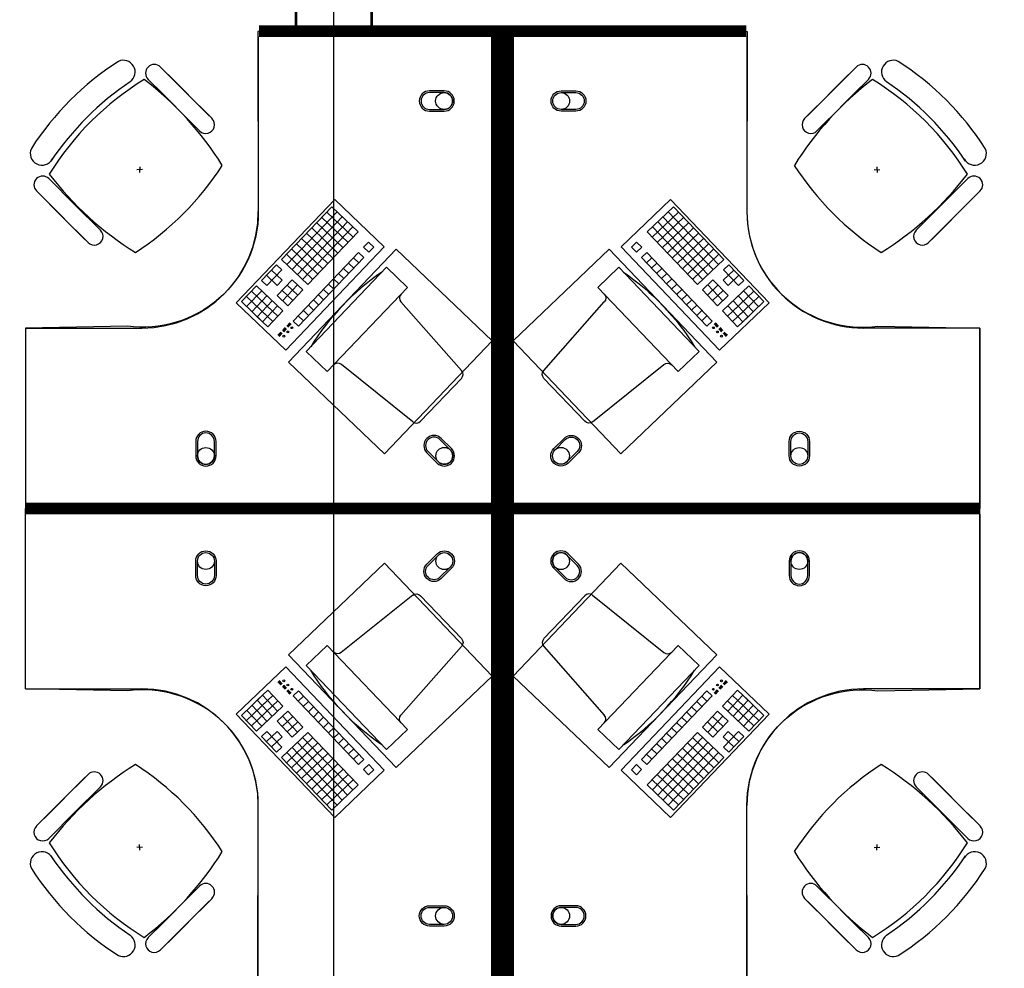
# Model space of a CAD drawing. Header units: millimetres. Extents: x -312551 to 250764, y -35891 to 59426.
# Tile 24 of 256: x -281505 to -278122, y 46361 to 49620. Entities that reach past the tile are written whole.
import ezdxf

# ---------------------------------------------------------------- set-up
doc = ezdxf.new("R2010")
doc.units = ezdxf.units.MM
doc.header["$LTSCALE"] = 2.5
doc.layers.add('FO-00 - FURN$0$SP-01$0$FIT-OUT$0$FURNITURE', color=22, linetype='Continuous')

# ---------------------------------------------------------------- blocks, each defined once
blk = doc.blocks.new('FO-00 - FURN$0$SP-01$0$FIT-OUT$0$PC')
at = {"layer": 'FO-00 - FURN$0$SP-01$0$FIT-OUT$0$FURNITURE', "linetype": 'Continuous'}
for p, q in [((241.8, -93.1), (98, -236.8)), ((268.8, -92), (509.4, -294.6)), ((96.9, -263.9), (299.5, -504.5))]:
    blk.add_line(p, q, dxfattribs=at)
blk.add_lwpolyline([(276, -553.9), (346.7, -624.6), (629.5, -341.8), (558.8, -271)], close=True, dxfattribs=at)
for centre, radius, start, end in [((255.9, -107.2), 20, 49.8991, 135), ((112.2, -251), 20, 135, 220.1009), ((522.3, -279.3), 20, 229.8991, 315), ((-109.9, 114.8), 864, 303.1779, 326.8221), ((284.2, -517.4), 20, 315, 40.1009)]:
    blk.add_arc(centre, radius, start, end, dxfattribs=at)

msp = doc.modelspace()

# ---------------------------------------------------------------- linework, layer by layer
at = {"color": 8}
for p, q in [((-280425.5, -27784), (-280425.5, 58409.3)), ((-280685, 49560.5, 0), (-280685, 48960.5, 0)), ((-279005.9, 49560.5, 0), (-279005.9, 48960.5, 0)), ((-281021.3, 49457.3, 0), (-280932.7, 49368.7, 0)), ((-278630.5, 49457.3, 0), (-278719.1, 49368.7, 0)), ((-281125.3, 49406.9, 0), (-281125.3, 49406.8, 0)), ((-281063.8, 49414.8, 0), (-280975.2, 49326.2, 0)), ((-280853.9, 49289.8, 0), (-280995.3, 49431.2, 0)), ((-278798, 49289.8, 0), (-278656.5, 49431.2, 0)), ((-278588.1, 49414.8, 0), (-278676.7, 49326.2, 0)), ((-278526.5, 49406.9, 0), (-278526.6, 49406.8, 0)), ((-280896.3, 49247.4, 0), (-281037.7, 49388.8, 0)), ((-280844.1, 49280.1, 0), (-280932.7, 49368.7, 0)), ((-278807.7, 49280.1, 0), (-278719.1, 49368.7, 0)), ((-278755.5, 49247.4, 0), (-278614.1, 49388.8, 0)), ((-280886.6, 49237.6, 0), (-280975.2, 49326.2, 0)), ((-278765.3, 49237.6, 0), (-278676.7, 49326.2, 0)), ((-281082.8, 49105.4, 0), (-281102.8, 49104.4, 0)), ((-281092.3, 49114.9, 0), (-281093.3, 49094.9, 0)), ((-278569.1, 49105.4, 0), (-278549.1, 49104.4, 0)), ((-278559.6, 49114.9, 0), (-278558.6, 49094.9, 0)), ((-281404.7, 49073.9, 0), (-281316.1, 48985.3, 0)), ((-278247.1, 49073.9, 0), (-278335.7, 48985.3, 0)), ((-281447.1, 49031.5, 0), (-281358.5, 48942.9, 0)), ((-278204.7, 49031.5, 0), (-278293.3, 48942.9, 0)), ((-281279.7, 48864, 0), (-281421.1, 49005.4, 0)), ((-280760.8, 48647.2, 0), (-280422.6, 49001.7, 0)), ((-280422.6, 49001.7, 0), (-280252.5, 48839.5, 0)), ((-280422.6, 49001.7, 0), (-280252.5, 48839.5, 0)), ((-280422.6, 49001.7, 0), (-280252.5, 48839.5, 0)), ((-279268.3, 49001.7, 0), (-279438.3, 48839.5, 0)), ((-279268.3, 49001.7, 0), (-279438.3, 48839.5, 0)), ((-279268.3, 49001.7, 0), (-279438.3, 48839.5, 0)), ((-278930, 48647.2, 0), (-279268.3, 49001.7, 0)), ((-278372.2, 48864, 0), (-278230.8, 49005.4, 0)), ((-281227.5, 48896.7, 0), (-281316.1, 48985.3, 0)), ((-280432.6, 48976.8, 0), (-280605.2, 48795.9, 0)), ((-280414.5, 48959.5, 0), (-280587.1, 48778.6, 0)), ((-280449.8, 48958.7, 0), (-280359.4, 48872.4, 0)), ((-280432.6, 48976.8, 0), (-280342.2, 48890.5, 0)), ((-280432.6, 48976.8, 0), (-280342.2, 48890.5, 0)), ((-280432.6, 48976.8, 0), (-280342.2, 48890.5, 0)), ((-279258.3, 48976.8, 0), (-279348.7, 48890.5, 0)), ((-279258.3, 48976.8, 0), (-279348.7, 48890.5, 0)), ((-279258.3, 48976.8, 0), (-279348.7, 48890.5, 0)), ((-279241, 48958.7, 0), (-279331.5, 48872.4, 0)), ((-279276.4, 48959.5, 0), (-279103.8, 48778.6, 0)), ((-279258.3, 48976.8, 0), (-279085.7, 48795.9, 0)), ((-278424.3, 48896.7, 0), (-278335.7, 48985.3, 0)), ((-281269.9, 48854.3, 0), (-281358.5, 48942.9, 0)), ((-280396.4, 48942.2, 0), (-280569, 48761.4, 0)), ((-280378.3, 48925, 0), (-280550.9, 48744.1, 0)), ((-280467.1, 48940.6, 0), (-280376.7, 48854.3, 0)), ((-279223.8, 48940.6, 0), (-279314.2, 48854.3, 0)), ((-279312.5, 48925, 0), (-279139.9, 48744.1, 0)), ((-279294.5, 48942.2, 0), (-279121.9, 48761.4, 0)), ((-278381.9, 48854.3, 0), (-278293.3, 48942.9, 0)), ((-280360.2, 48907.7, 0), (-280532.8, 48726.9, 0)), ((-280501.6, 48904.4, 0), (-280411.2, 48818.1, 0)), ((-280484.4, 48922.5, 0), (-280393.9, 48836.2, 0)), ((-279330.6, 48907.7, 0), (-279158, 48726.9, 0)), ((-279206.5, 48922.5, 0), (-279296.9, 48836.2, 0)), ((-279189.2, 48904.4, 0), (-279279.7, 48818.1, 0)), ((-280536.1, 48868.2, 0), (-280445.7, 48781.9, 0)), ((-280518.9, 48886.3, 0), (-280428.4, 48800, 0)), ((-280342.2, 48890.5, 0), (-280514.7, 48709.6, 0)), ((-279348.7, 48890.5, 0), (-279176.1, 48709.6, 0)), ((-279172, 48886.3, 0), (-279262.4, 48800, 0)), ((-279154.7, 48868.2, 0), (-279245.2, 48781.9, 0)), ((-280252.5, 48839.5, 0), (-280590.8, 48485, 0)), ((-280570.7, 48832.1, 0), (-280480.2, 48745.8, 0)), ((-280553.4, 48850.1, 0), (-280463, 48763.9, 0)), ((-280306, 48855.9, 0), (-280323.2, 48837.9, 0)), ((-280323.2, 48837.9, 0), (-280305.2, 48820.6, 0)), ((-280306, 48855.9, 0), (-280287.9, 48838.7, 0)), ((-280306, 48855.9, 0), (-280287.9, 48838.7, 0)), ((-280306, 48855.9, 0), (-280287.9, 48838.7, 0)), ((-280287.9, 48838.7, 0), (-280305.2, 48820.6, 0)), ((-279438.3, 48839.5, 0), (-279100, 48485, 0)), ((-279384.9, 48855.9, 0), (-279403, 48838.7, 0)), ((-279384.9, 48855.9, 0), (-279403, 48838.7, 0)), ((-279384.9, 48855.9, 0), (-279403, 48838.7, 0)), ((-279403, 48838.7, 0), (-279385.7, 48820.6, 0)), ((-279367.6, 48837.9, 0), (-279385.7, 48820.6, 0)), ((-279384.9, 48855.9, 0), (-279367.6, 48837.9, 0)), ((-279137.5, 48850.1, 0), (-279227.9, 48763.9, 0)), ((-279120.2, 48832.1, 0), (-279210.6, 48745.8, 0)), ((-280605.2, 48795.9, 0), (-280514.7, 48709.6, 0)), ((-280587.9, 48814, 0), (-280497.5, 48727.7, 0)), ((-280340.5, 48819.8, 0), (-280564.9, 48584.6, 0)), ((-280322.4, 48802.5, 0), (-280546.8, 48567.4, 0)), ((-280357.8, 48801.7, 0), (-280339.7, 48784.4, 0)), ((-280340.5, 48819.8, 0), (-280322.4, 48802.5, 0)), ((-279350.4, 48819.8, 0), (-279368.5, 48802.5, 0)), ((-279368.5, 48802.5, 0), (-279144.1, 48567.4, 0)), ((-279333.1, 48801.7, 0), (-279351.2, 48784.4, 0)), ((-279350.4, 48819.8, 0), (-279126, 48584.6, 0)), ((-279102.9, 48814, 0), (-279193.4, 48727.7, 0)), ((-279085.7, 48795.9, 0), (-279176.1, 48709.6, 0)), ((-280622.4, 48777.8, 0), (-280674.2, 48723.5, 0)), ((-280604.3, 48760.5, 0), (-280656.1, 48706.3, 0)), ((-280639.7, 48759.7, 0), (-280603.5, 48725.2, 0)), ((-280622.4, 48777.8, 0), (-280604.3, 48760.5, 0)), ((-280392.3, 48765.5, 0), (-280374.2, 48748.2, 0)), ((-280375, 48783.6, 0), (-280356.9, 48766.3, 0)), ((-279315.9, 48783.6, 0), (-279333.9, 48766.3, 0)), ((-279298.6, 48765.5, 0), (-279316.7, 48748.2, 0)), ((-279051.2, 48759.7, 0), (-279087.3, 48725.2, 0)), ((-279068.4, 48777.8, 0), (-279086.5, 48760.5, 0)), ((-279086.5, 48760.5, 0), (-279034.7, 48706.3, 0)), ((-279068.4, 48777.8, 0), (-279016.7, 48723.5, 0)), ((-280674.2, 48723.5, 0), (-280656.1, 48706.3, 0)), ((-280657, 48741.6, 0), (-280620.8, 48707.1, 0)), ((-280603.5, 48725.2, 0), (-280620.8, 48707.1, 0)), ((-280568.2, 48726, 0), (-280620, 48671.8, 0)), ((-280568.2, 48726, 0), (-280532, 48691.5, 0)), ((-280426.8, 48729.3, 0), (-280408.7, 48712.1, 0)), ((-280409.5, 48747.4, 0), (-280391.4, 48730.2, 0)), ((-279281.3, 48747.4, 0), (-279299.4, 48730.2, 0)), ((-279264.1, 48729.3, 0), (-279282.2, 48712.1, 0)), ((-279122.7, 48726, 0), (-279158.9, 48691.5, 0)), ((-279122.7, 48726, 0), (-279070.9, 48671.8, 0)), ((-279087.3, 48725.2, 0), (-279070.1, 48707.1, 0)), ((-279033.9, 48741.6, 0), (-279070.1, 48707.1, 0)), ((-279016.7, 48723.5, 0), (-279034.7, 48706.3, 0)), ((-280691.5, 48705.5, 0), (-280743.2, 48651.2, 0)), ((-280673.4, 48688.2, 0), (-280725.2, 48633.9, 0)), ((-280691.5, 48705.5, 0), (-280601, 48619.2, 0)), ((-280602.7, 48689.9, 0), (-280566.5, 48655.3, 0)), ((-280550.1, 48708.8, 0), (-280601.9, 48654.5, 0)), ((-280585.4, 48707.9, 0), (-280549.3, 48673.4, 0)), ((-280532, 48691.5, 0), (-280583.8, 48637.2, 0)), ((-280461.3, 48693.2, 0), (-280443.2, 48675.9, 0)), ((-280444.1, 48711.2, 0), (-280426, 48694, 0)), ((-279246.8, 48711.2, 0), (-279264.9, 48694, 0)), ((-279229.6, 48693.2, 0), (-279247.6, 48675.9, 0)), ((-279158.9, 48691.5, 0), (-279107.1, 48637.2, 0)), ((-279105.4, 48707.9, 0), (-279141.6, 48673.4, 0)), ((-279140.8, 48708.8, 0), (-279089, 48654.5, 0)), ((-279088.2, 48689.9, 0), (-279124.3, 48655.3, 0)), ((-278999.4, 48705.5, 0), (-279089.8, 48619.2, 0)), ((-279017.5, 48688.2, 0), (-278965.7, 48633.9, 0)), ((-278999.4, 48705.5, 0), (-278947.6, 48651.2, 0)), ((-280726, 48669.3, 0), (-280653.6, 48600.2, 0)), ((-280708.7, 48687.4, 0), (-280636.4, 48618.3, 0)), ((-280655.3, 48670.9, 0), (-280707.1, 48616.7, 0)), ((-280620, 48671.8, 0), (-280583.8, 48637.2, 0)), ((-280495.8, 48657, 0), (-280477.7, 48639.7, 0)), ((-280478.6, 48675.1, 0), (-280460.5, 48657.8, 0)), ((-279212.3, 48675.1, 0), (-279230.4, 48657.8, 0)), ((-279195, 48657, 0), (-279213.1, 48639.7, 0)), ((-279070.9, 48671.8, 0), (-279107.1, 48637.2, 0)), ((-278982.1, 48687.4, 0), (-279054.5, 48618.3, 0)), ((-278964.9, 48669.3, 0), (-279037.2, 48600.2, 0)), ((-279035.6, 48670.9, 0), (-278983.8, 48616.7, 0)), ((-280590.8, 48485, 0), (-280760.8, 48647.2, 0)), ((-280743.2, 48651.2, 0), (-280670.9, 48582.2, 0)), ((-280637.2, 48653.7, 0), (-280689, 48599.4, 0)), ((-280637.2, 48653.7, 0), (-280689, 48599.4, 0)), ((-280619.1, 48636.4, 0), (-280670.9, 48582.2, 0)), ((-280619.1, 48636.4, 0), (-280670.9, 48582.2, 0)), ((-280654.5, 48635.6, 0), (-280618.3, 48601.1, 0)), ((-280530.3, 48620.8, 0), (-280512.3, 48603.6, 0)), ((-280513.1, 48638.9, 0), (-280495, 48621.6, 0)), ((-279177.8, 48638.9, 0), (-279195.9, 48621.6, 0)), ((-279160.5, 48620.8, 0), (-279178.6, 48603.6, 0)), ((-279100, 48485, 0), (-278930, 48647.2, 0)), ((-279036.4, 48635.6, 0), (-279072.6, 48601.1, 0)), ((-279071.7, 48636.4, 0), (-279020, 48582.2, 0)), ((-279071.7, 48636.4, 0), (-279020, 48582.2, 0)), ((-279053.7, 48653.7, 0), (-279001.9, 48599.4, 0)), ((-279053.7, 48653.7, 0), (-279001.9, 48599.4, 0)), ((-278947.6, 48651.2, 0), (-279020, 48582.2, 0)), ((-280689, 48599.4, 0), (-280652.8, 48564.9, 0)), ((-280671.7, 48617.5, 0), (-280635.6, 48583, 0)), ((-280601, 48619.2, 0), (-280652.8, 48564.9, 0)), ((-280547.6, 48602.7, 0), (-280529.5, 48585.5, 0)), ((-279143.3, 48602.7, 0), (-279161.3, 48585.5, 0)), ((-279089.8, 48619.2, 0), (-279038, 48564.9, 0)), ((-279019.1, 48617.5, 0), (-279055.3, 48583, 0)), ((-279001.9, 48599.4, 0), (-279038, 48564.9, 0)), ((-281485, 48560.5, 0), (-281085, 48560.5, 0)), ((-280592.5, 48561.9, 0), (-280602.1, 48551.8, 0)), ((-280591.1, 48560.5, 0), (-280600.7, 48550.4, 0)), ((-280589.6, 48559.1, 0), (-280599.2, 48549, 0)), ((-280588.2, 48557.7, 0), (-280597.8, 48547.7, 0)), ((-280576.5, 48578.9, 0), (-280587.5, 48567.4, 0)), ((-280575.1, 48577.6, 0), (-280586.1, 48566, 0)), ((-280573.6, 48576.2, 0), (-280584.6, 48564.7, 0)), ((-280572.2, 48574.8, 0), (-280583.2, 48563.3, 0)), ((-280564.9, 48584.6, 0), (-280546.8, 48567.4, 0)), ((-279126, 48584.6, 0), (-279144.1, 48567.4, 0)), ((-279118.7, 48574.8, 0), (-279107.7, 48563.3, 0)), ((-279117.2, 48576.2, 0), (-279106.2, 48564.7, 0)), ((-279115.8, 48577.6, 0), (-279104.8, 48566, 0)), ((-279114.4, 48578.9, 0), (-279103.4, 48567.4, 0)), ((-279102.7, 48557.7, 0), (-279093.1, 48547.7, 0)), ((-279101.3, 48559.1, 0), (-279091.7, 48549, 0)), ((-279099.8, 48560.5, 0), (-279090.2, 48550.4, 0)), ((-279098.4, 48561.9, 0), (-279088.8, 48551.8, 0)), ((-278205.9, 48560.5, 0), (-278605.9, 48560.5, 0)), ((-278205.9, 47960.5, 0), (-278205.9, 48560.5, 0)), ((-280607.1, 48546.6, 0), (-280617.6, 48535.6, 0)), ((-280605.6, 48545.2, 0), (-280616.1, 48534.2, 0)), ((-280604.2, 48543.8, 0), (-280614.7, 48532.9, 0)), ((-280602.8, 48542.4, 0), (-280613.2, 48531.5, 0)), ((-279088.1, 48542.4, 0), (-279077.7, 48531.5, 0)), ((-279086.7, 48543.8, 0), (-279076.2, 48532.9, 0)), ((-279085.2, 48545.2, 0), (-279074.8, 48534.2, 0)), ((-279083.8, 48546.6, 0), (-279073.3, 48535.6, 0)), ((-278205.9, 47920.5, 0), (-278205.9, 47320.5, 0)), ((-280590.9, 47395.9, 0), (-280760.9, 47233.7, 0)), ((-280252.6, 47041.4, 0), (-280590.9, 47395.9, 0)), ((-279438.3, 47041.4, 0), (-279100.1, 47395.9, 0)), ((-279100.1, 47395.9, 0), (-278930.1, 47233.7, 0)), ((-280607.1, 47334.4, 0), (-280617.6, 47345.3, 0)), ((-280605.7, 47335.7, 0), (-280616.1, 47346.7, 0)), ((-280604.2, 47337.1, 0), (-280614.7, 47348.1, 0)), ((-280602.8, 47338.5, 0), (-280613.2, 47349.5, 0)), ((-279088.1, 47338.5, 0), (-279077.7, 47349.5, 0)), ((-279086.7, 47337.1, 0), (-279076.2, 47348.1, 0)), ((-279085.2, 47335.7, 0), (-279074.8, 47346.7, 0)), ((-279083.8, 47334.4, 0), (-279073.3, 47345.3, 0)), ((-281485, 47320.5, 0), (-281085, 47320.5, 0)), ((-280689, 47281.5, 0), (-280652.8, 47316, 0)), ((-280601.1, 47261.8, 0), (-280652.8, 47316, 0)), ((-280592.5, 47319.1, 0), (-280602.1, 47329.1, 0)), ((-280591.1, 47320.5, 0), (-280600.7, 47330.5, 0)), ((-280589.6, 47321.8, 0), (-280599.2, 47331.9, 0)), ((-280588.2, 47323.2, 0), (-280597.8, 47333.3, 0)), ((-280576.5, 47302, 0), (-280587.5, 47313.5, 0)), ((-280575.1, 47303.4, 0), (-280586.1, 47314.9, 0)), ((-280573.6, 47304.7, 0), (-280584.6, 47316.3, 0)), ((-280572.2, 47306.1, 0), (-280583.2, 47317.7, 0)), ((-280564.9, 47296.3, 0), (-280546.8, 47313.6, 0)), ((-280322.4, 47078.4, 0), (-280546.8, 47313.6, 0)), ((-279368.5, 47078.4, 0), (-279144.1, 47313.6, 0)), ((-279126, 47296.3, 0), (-279144.1, 47313.6, 0)), ((-279118.7, 47306.1, 0), (-279107.7, 47317.7, 0)), ((-279117.3, 47304.7, 0), (-279106.3, 47316.3, 0)), ((-279115.8, 47303.4, 0), (-279104.8, 47314.9, 0)), ((-279114.4, 47302, 0), (-279103.4, 47313.5, 0)), ((-279102.7, 47323.2, 0), (-279093.1, 47333.3, 0)), ((-279101.3, 47321.8, 0), (-279091.7, 47331.9, 0)), ((-279099.8, 47320.5, 0), (-279090.2, 47330.5, 0)), ((-279098.4, 47319.1, 0), (-279088.8, 47329.1, 0)), ((-279089.9, 47261.8, 0), (-279038.1, 47316, 0)), ((-279001.9, 47281.5, 0), (-279038.1, 47316, 0)), ((-278205.9, 47320.5, 0), (-278605.9, 47320.5, 0)), ((-280743.3, 47229.7, 0), (-280670.9, 47298.8, 0)), ((-280726, 47211.7, 0), (-280653.7, 47280.7, 0)), ((-280637.2, 47227.3, 0), (-280689, 47281.5, 0)), ((-280637.2, 47227.3, 0), (-280689, 47281.5, 0)), ((-280671.8, 47263.4, 0), (-280635.6, 47297.9, 0)), ((-280619.2, 47244.5, 0), (-280670.9, 47298.8, 0)), ((-280619.2, 47244.5, 0), (-280670.9, 47298.8, 0)), ((-280654.5, 47245.3, 0), (-280618.3, 47279.9, 0)), ((-280340.5, 47061.2, 0), (-280564.9, 47296.3, 0)), ((-280547.6, 47278.2, 0), (-280529.5, 47295.5, 0)), ((-280530.4, 47260.1, 0), (-280512.3, 47277.4, 0)), ((-279350.4, 47061.2, 0), (-279126, 47296.3, 0)), ((-279160.5, 47260.1, 0), (-279178.6, 47277.4, 0)), ((-279143.3, 47278.2, 0), (-279161.4, 47295.5, 0)), ((-279036.4, 47245.3, 0), (-279072.6, 47279.9, 0)), ((-279071.8, 47244.5, 0), (-279020, 47298.8, 0)), ((-279071.8, 47244.5, 0), (-279020, 47298.8, 0)), ((-279019.2, 47263.4, 0), (-279055.3, 47297.9, 0)), ((-279053.7, 47227.3, 0), (-279001.9, 47281.5, 0)), ((-279053.7, 47227.3, 0), (-279001.9, 47281.5, 0)), ((-278964.9, 47211.7, 0), (-279037.2, 47280.7, 0)), ((-278947.6, 47229.7, 0), (-279020, 47298.8, 0)), ((-280760.9, 47233.7, 0), (-280422.6, 46879.2, 0)), ((-280673.4, 47192.7, 0), (-280725.2, 47247, 0)), ((-280708.8, 47193.6, 0), (-280636.4, 47262.6, 0)), ((-280655.3, 47210, 0), (-280707.1, 47264.3, 0)), ((-280691.5, 47175.5, 0), (-280601.1, 47261.8, 0)), ((-280620, 47209.2, 0), (-280583.8, 47243.7, 0)), ((-280532, 47189.4, 0), (-280583.8, 47243.7, 0)), ((-280513.1, 47242, 0), (-280495, 47259.3, 0)), ((-280495.9, 47223.9, 0), (-280477.8, 47241.2, 0)), ((-278930.1, 47233.7, 0), (-279268.3, 46879.2, 0)), ((-279195.1, 47223.9, 0), (-279213.2, 47241.2, 0)), ((-279177.8, 47242, 0), (-279195.9, 47259.3, 0)), ((-279158.9, 47189.4, 0), (-279107.1, 47243.7, 0)), ((-279070.9, 47209.2, 0), (-279107.1, 47243.7, 0)), ((-278999.4, 47175.5, 0), (-279089.9, 47261.8, 0)), ((-278982.2, 47193.6, 0), (-279054.5, 47262.6, 0)), ((-279035.6, 47210, 0), (-278983.8, 47264.3, 0)), ((-279017.5, 47192.7, 0), (-278965.7, 47247, 0)), ((-280691.5, 47175.5, 0), (-280743.3, 47229.7, 0)), ((-280568.2, 47154.9, 0), (-280620, 47209.2, 0)), ((-280602.7, 47191.1, 0), (-280566.5, 47225.6, 0)), ((-280550.1, 47172.2, 0), (-280601.9, 47226.4, 0)), ((-280585.5, 47173, 0), (-280549.3, 47207.5, 0)), ((-280478.6, 47205.9, 0), (-280460.5, 47223.1, 0)), ((-280461.3, 47187.8, 0), (-280443.3, 47205, 0)), ((-279229.6, 47187.8, 0), (-279247.7, 47205, 0)), ((-279212.3, 47205.9, 0), (-279230.4, 47223.1, 0)), ((-279105.5, 47173, 0), (-279141.6, 47207.5, 0)), ((-279140.8, 47172.2, 0), (-279089, 47226.4, 0)), ((-279088.2, 47191.1, 0), (-279124.4, 47225.6, 0)), ((-279122.7, 47154.9, 0), (-279070.9, 47209.2, 0)), ((-278999.4, 47175.5, 0), (-278947.6, 47229.7, 0)), ((-280674.2, 47157.4, 0), (-280656.2, 47174.7, 0)), ((-280657, 47139.3, 0), (-280620.8, 47173.8, 0)), ((-280604.4, 47120.4, 0), (-280656.2, 47174.7, 0)), ((-280603.5, 47155.7, 0), (-280620.8, 47173.8, 0)), ((-280605.2, 47085, 0), (-280514.8, 47171.3, 0)), ((-280568.2, 47154.9, 0), (-280532, 47189.4, 0)), ((-280342.2, 46990.5, 0), (-280514.8, 47171.3, 0)), ((-280444.1, 47169.7, 0), (-280426, 47186.9, 0)), ((-280426.8, 47151.6, 0), (-280408.7, 47168.9, 0)), ((-279348.7, 46990.5, 0), (-279176.2, 47171.3, 0)), ((-279264.1, 47151.6, 0), (-279282.2, 47168.9, 0)), ((-279246.8, 47169.7, 0), (-279264.9, 47186.9, 0)), ((-279085.7, 47085, 0), (-279176.2, 47171.3, 0)), ((-279122.7, 47154.9, 0), (-279158.9, 47189.4, 0)), ((-279087.4, 47155.7, 0), (-279070.1, 47173.8, 0)), ((-279086.5, 47120.4, 0), (-279034.8, 47174.7, 0)), ((-279033.9, 47139.3, 0), (-279070.1, 47173.8, 0)), ((-279016.7, 47157.4, 0), (-279034.8, 47174.7, 0)), ((-280622.5, 47103.1, 0), (-280674.2, 47157.4, 0)), ((-280639.7, 47121.2, 0), (-280603.5, 47155.7, 0)), ((-280587.9, 47067, 0), (-280497.5, 47153.3, 0)), ((-280570.7, 47048.9, 0), (-280480.3, 47135.2, 0)), ((-280378.4, 46956, 0), (-280550.9, 47136.8, 0)), ((-280360.3, 46973.2, 0), (-280532.9, 47154.1, 0)), ((-280409.6, 47133.5, 0), (-280391.5, 47150.8, 0)), ((-280392.3, 47115.4, 0), (-280374.2, 47132.7, 0)), ((-279330.7, 46973.2, 0), (-279158.1, 47154.1, 0)), ((-279298.6, 47115.4, 0), (-279316.7, 47132.7, 0)), ((-279312.6, 46956, 0), (-279140, 47136.8, 0)), ((-279281.4, 47133.5, 0), (-279299.4, 47150.8, 0)), ((-279120.2, 47048.9, 0), (-279210.7, 47135.2, 0)), ((-279103, 47067, 0), (-279193.4, 47153.3, 0)), ((-279051.2, 47121.2, 0), (-279087.4, 47155.7, 0)), ((-279068.5, 47103.1, 0), (-279016.7, 47157.4, 0)), ((-280622.5, 47103.1, 0), (-280604.4, 47120.4, 0)), ((-280414.5, 46921.4, 0), (-280587.1, 47102.3, 0)), ((-280396.4, 46938.7, 0), (-280569, 47119.6, 0)), ((-280553.4, 47030.8, 0), (-280463, 47117.1, 0)), ((-280536.2, 47012.7, 0), (-280445.7, 47099, 0)), ((-280375, 47097.3, 0), (-280357, 47114.6, 0)), ((-279315.9, 47097.3, 0), (-279334, 47114.6, 0)), ((-279294.5, 46938.7, 0), (-279121.9, 47119.6, 0)), ((-279276.4, 46921.4, 0), (-279103.8, 47102.3, 0)), ((-279154.8, 47012.7, 0), (-279245.2, 47099, 0)), ((-279137.5, 47030.8, 0), (-279227.9, 47117.1, 0)), ((-279068.5, 47103.1, 0), (-279086.5, 47120.4, 0)), ((-280432.6, 46904.2, 0), (-280605.2, 47085, 0)), ((-280518.9, 46994.6, 0), (-280428.5, 47080.9, 0)), ((-280357.8, 47079.3, 0), (-280339.7, 47096.5, 0)), ((-280340.5, 47061.2, 0), (-280322.4, 47078.4, 0)), ((-279350.4, 47061.2, 0), (-279368.5, 47078.4, 0)), ((-279333.1, 47079.3, 0), (-279351.2, 47096.5, 0)), ((-279172, 46994.6, 0), (-279262.4, 47080.9, 0)), ((-279258.3, 46904.2, 0), (-279085.7, 47085, 0)), ((-280501.6, 46976.5, 0), (-280411.2, 47062.8, 0)), ((-280484.4, 46958.4, 0), (-280394, 47044.7, 0)), ((-280422.6, 46879.2, 0), (-280252.6, 47041.4, 0)), ((-280422.6, 46879.2, 0), (-280252.6, 47041.4, 0)), ((-280422.6, 46879.2, 0), (-280252.6, 47041.4, 0)), ((-280323.3, 47043.1, 0), (-280305.2, 47060.3, 0)), ((-280306, 47025, 0), (-280323.3, 47043.1, 0)), ((-280306, 47025, 0), (-280287.9, 47042.3, 0)), ((-280306, 47025, 0), (-280287.9, 47042.3, 0)), ((-280306, 47025, 0), (-280287.9, 47042.3, 0)), ((-280287.9, 47042.3, 0), (-280305.2, 47060.3, 0)), ((-279268.3, 46879.2, 0), (-279438.3, 47041.4, 0)), ((-279268.3, 46879.2, 0), (-279438.3, 47041.4, 0)), ((-279268.3, 46879.2, 0), (-279438.3, 47041.4, 0)), ((-279403, 47042.3, 0), (-279385.7, 47060.3, 0)), ((-279384.9, 47025, 0), (-279403, 47042.3, 0)), ((-279384.9, 47025, 0), (-279403, 47042.3, 0)), ((-279384.9, 47025, 0), (-279403, 47042.3, 0)), ((-279367.7, 47043.1, 0), (-279385.7, 47060.3, 0)), ((-279384.9, 47025, 0), (-279367.7, 47043.1, 0)), ((-279206.5, 46958.4, 0), (-279297, 47044.7, 0)), ((-279189.3, 46976.5, 0), (-279279.7, 47062.8, 0)), ((-281279.7, 47016.9, 0), (-281421.1, 46875.5, 0)), ((-281269.9, 47026.7, 0), (-281358.5, 46938.1, 0)), ((-280467.1, 46940.4, 0), (-280376.7, 47026.7, 0)), ((-280449.9, 46922.3, 0), (-280359.4, 47008.6, 0)), ((-279241.1, 46922.3, 0), (-279331.5, 47008.6, 0)), ((-279223.8, 46940.4, 0), (-279314.2, 47026.7, 0)), ((-278381.9, 47026.7, 0), (-278293.3, 46938.1, 0)), ((-278372.2, 47016.9, 0), (-278230.8, 46875.5, 0)), ((-281227.5, 46984.2, 0), (-281316.1, 46895.6, 0)), ((-280432.6, 46904.2, 0), (-280342.2, 46990.5, 0)), ((-280432.6, 46904.2, 0), (-280342.2, 46990.5, 0)), ((-280432.6, 46904.2, 0), (-280342.2, 46990.5, 0)), ((-279258.3, 46904.2, 0), (-279348.7, 46990.5, 0)), ((-279258.3, 46904.2, 0), (-279348.7, 46990.5, 0)), ((-279258.3, 46904.2, 0), (-279348.7, 46990.5, 0)), ((-278424.3, 46984.2, 0), (-278335.7, 46895.6, 0)), ((-281447.1, 46849.5, 0), (-281358.5, 46938.1, 0)), ((-278204.7, 46849.5, 0), (-278293.3, 46938.1, 0)), ((-281404.7, 46807, 0), (-281316.1, 46895.6, 0)), ((-280685, 46320.5, 0), (-280685, 46920.5, 0)), ((-279005.9, 46320.5, 0), (-279005.9, 46920.5, 0)), ((-278247.1, 46807, 0), (-278335.7, 46895.6, 0)), ((-281082.8, 46775.5, 0), (-281102.8, 46776.5, 0)), ((-281092.3, 46766, 0), (-281093.3, 46786, 0)), ((-278569.1, 46775.5, 0), (-278549.1, 46776.5, 0)), ((-278559.6, 46766, 0), (-278558.6, 46786, 0)), ((-280896.3, 46633.6, 0), (-281037.7, 46492.1, 0)), ((-280886.6, 46643.3, 0), (-280975.2, 46554.7, 0)), ((-278765.3, 46643.3, 0), (-278676.7, 46554.7, 0)), ((-278755.5, 46633.6, 0), (-278614.1, 46492.1, 0)), ((-280853.9, 46591.1, 0), (-280995.3, 46449.7, 0)), ((-280844.1, 46600.9, 0), (-280932.7, 46512.3, 0)), ((-278807.7, 46600.9, 0), (-278719.1, 46512.3, 0)), ((-278798, 46591.1, 0), (-278656.5, 46449.7, 0)), ((-281063.8, 46466.1, 0), (-280975.2, 46554.7, 0)), ((-278588.1, 46466.1, 0), (-278676.7, 46554.7, 0)), ((-281021.3, 46423.7, 0), (-280932.7, 46512.3, 0)), ((-278630.5, 46423.7, 0), (-278719.1, 46512.3, 0)), ((-281125.3, 46474, 0), (-281125.3, 46474.2, 0)), ((-278526.5, 46474, 0), (-278526.6, 46474.2, 0))]:
    msp.add_line(p, q, dxfattribs=at)
at = {"color": 8, "const_width": 10}
msp.add_lwpolyline([(-253760.5, 50039.5), (-253760.5, 49634.5), (-254245.5, 49634.5), (-254245.5, 53484.5), (-260960.5, 53484.5), (-260960.5, 49594.5), (-261550.5, 49594.5), (-261550.5, 49999.5), (-268105.5, 49999.5), (-268105.5, 49679.5), (-268745.5, 49679.5), (-268745.5, 49999.5), (-275495.5, 49999.5), (-275495.5, 49579.5), (-275755.5, 49579.5), (-275755.5, 49999.5), (-280295.5, 49999.5), (-280295.5, 49584.5), (-280555.5, 49584.5), (-280555.5, 49986.1)], dxfattribs=at)
at = {"color": 8, "const_width": 40, "elevation": 0}
for points in [[(-281485, 47940.5), (-279865, 47940.5), (-279865, 49580.4), (-280682.8, 49580.4)], [(-278205.9, 47940.5), (-279825.9, 47940.5), (-279825.9, 49580.4), (-279008.1, 49580.4)], [(-281485, 47940.5), (-279865, 47940.5), (-279865, 46300.6), (-280682.8, 46300.6)], [(-278205.9, 47940.5), (-279825.9, 47940.5), (-279825.9, 46300.6), (-279008.1, 46300.6)]]:
    msp.add_lwpolyline(points, dxfattribs=at)
at = {"color": 8, "elevation": 0}
for points in [[(-280686.2, 49579.5), (-280685, 48960.5, -0.455459), (-281134.9, 48567.4), (-281485, 48560.5), (-281485, 47940.5), (-279865, 47940.5), (-279865, 49580.4)], [(-279004.7, 49579.5), (-279005.9, 48960.5, 0.455459), (-278555.9, 48567.4), (-278205.9, 48560.5), (-278205.9, 47940.5), (-279825.9, 47940.5), (-279825.9, 49580.4)], [(-280096.7, 49375.5, 1), (-280096.7, 49305.5), (-280046.7, 49305.5, 1), (-280046.7, 49375.5)], [(-280096.7, 49369.5, 1), (-280096.7, 49311.5), (-280046.7, 49311.5, 1), (-280046.7, 49369.5)], [(-279594.2, 49375.5, -1), (-279594.2, 49305.5), (-279644.2, 49305.5, -1), (-279644.2, 49375.5)], [(-279594.2, 49369.5, -1), (-279594.2, 49311.5), (-279644.2, 49311.5, -1), (-279644.2, 49369.5)], [(-280830, 48171, 1), (-280900, 48171), (-280900, 48121, 1), (-280830, 48121)], [(-280836, 48171, 1), (-280894, 48171), (-280894, 48121, 1), (-280836, 48121)], [(-280056.5, 48181.3, 1), (-280106, 48131.8), (-280070.6, 48096.5, 1), (-280021.1, 48146)], [(-280060.7, 48177.1, 1), (-280101.8, 48136.1), (-280066.4, 48100.7, 1), (-280025.4, 48141.7)], [(-279634.4, 48181.3, -1), (-279584.9, 48131.8), (-279620.2, 48096.5, -1), (-279669.7, 48146)], [(-279630.1, 48177.1, -1), (-279589.1, 48136.1), (-279624.5, 48100.7, -1), (-279665.5, 48141.7)], [(-278860.9, 48171, -1), (-278790.9, 48171), (-278790.9, 48121, -1), (-278860.9, 48121)], [(-278854.9, 48171, -1), (-278796.9, 48171), (-278796.9, 48121, -1), (-278854.9, 48121)], [(-280686.2, 46301.4), (-280685, 46920.5, 0.455459), (-281135, 47313.5), (-281485, 47320.5), (-281485, 47940.5), (-279865, 47940.5), (-279865, 46300.6)], [(-279004.7, 46301.4), (-279005.9, 46920.5, -0.455459), (-278556, 47313.5), (-278205.9, 47320.5), (-278205.9, 47940.5), (-279825.9, 47940.5), (-279825.9, 46300.6)], [(-280830, 47709.9, -1), (-280900, 47709.9), (-280900, 47759.9, -1), (-280830, 47759.9)], [(-280836, 47709.9, -1), (-280894, 47709.9), (-280894, 47759.9, -1), (-280836, 47759.9)], [(-280056.5, 47699.6, -1), (-280106, 47749.1), (-280070.7, 47784.5, -1), (-280021.2, 47735)], [(-280060.8, 47703.9, -1), (-280101.8, 47744.9), (-280066.4, 47780.2, -1), (-280025.4, 47739.2)], [(-279634.4, 47699.6, 1), (-279584.9, 47749.1), (-279620.2, 47784.5, 1), (-279669.7, 47735)], [(-279630.1, 47703.9, 1), (-279589.1, 47744.9), (-279624.5, 47780.2, 1), (-279665.5, 47739.2)], [(-278860.9, 47709.9, 1), (-278790.9, 47709.9), (-278790.9, 47759.9, 1), (-278860.9, 47759.9)], [(-278854.9, 47709.9, 1), (-278796.9, 47709.9), (-278796.9, 47759.9, 1), (-278854.9, 47759.9)], [(-280096.7, 46505.5, -1), (-280096.7, 46575.5), (-280046.7, 46575.5, -1), (-280046.7, 46505.5)], [(-280096.7, 46511.5, -1), (-280096.7, 46569.5), (-280046.7, 46569.5, -1), (-280046.7, 46511.5)], [(-279594.2, 46505.5, 1), (-279594.2, 46575.5), (-279644.2, 46575.5, 1), (-279644.2, 46505.5)], [(-279594.2, 46511.5, 1), (-279594.2, 46569.5), (-279644.2, 46569.5, 1), (-279644.2, 46511.5)]]:
    msp.add_lwpolyline(points, format="xyb", close=True, dxfattribs=at)
for points in [[(-280211, 48831), (-280581.1, 48443.2), (-280251.2, 48128.4), (-279881.2, 48516.2)], [(-279479.8, 48831), (-279109.8, 48443.2), (-279439.7, 48128.4), (-279809.7, 48516.2)], [(-280211.1, 47050), (-280581.1, 47437.7), (-280251.2, 47752.5), (-279881.2, 47364.8)], [(-279479.8, 47050), (-279109.8, 47437.7), (-279439.7, 47752.5), (-279809.7, 47364.8)]]:
    msp.add_lwpolyline(points, close=True, dxfattribs=at)
at = {"color": 8}
for centre, radius in [((-280046.7, 49340.5, 0), 29), ((-279644.2, 49340.5, 0), 29), ((-280569.6, 48561.5, 0), 3), ((-279121.2, 48561.5, 0), 3), ((-280597.2, 48532.6, 0), 3), ((-280583.4, 48547.1, 0), 3), ((-279107.4, 48547.1, 0), 3), ((-279093.6, 48532.6, 0), 3), ((-280865, 48121, 0), 29), ((-280045.9, 48121.2, 0), 29), ((-279645, 48121.2, 0), 29), ((-278825.9, 48121, 0), 29), ((-280865, 47759.9, 0), 29), ((-280045.9, 47759.7, 0), 29), ((-279645, 47759.7, 0), 29), ((-278825.9, 47759.9, 0), 29), ((-280597.3, 47348.3, 0), 3), ((-280583.5, 47333.9, 0), 3), ((-279107.5, 47333.9, 0), 3), ((-279093.6, 47348.3, 0), 3), ((-280569.7, 47319.4, 0), 3), ((-279121.3, 47319.4, 0), 3), ((-280046.7, 46540.5, 0), 29), ((-279644.2, 46540.5, 0), 29)]:
    msp.add_circle(centre, radius, dxfattribs=at)
for centre, radius, start, end in [((-280624.3, 48635.9, 0), 1000, 122.7873, 147.213), ((-281148.7, 49440, 0), 40.4, 305.2098, 115.0684), ((-278503.2, 49440, 0), 40.4, 64.9316, 234.7902), ((-279027.6, 48635.9, 0), 1000, 32.787, 57.2127), ((-281042.6, 49436.1, 0), 30, 45.0002, 225.0002), ((-278609.3, 49436.1, 0), 30, 314.9998, 134.9998), ((-280552.9, 48563, 0), 1000, 121.6104, 148.2587), ((-280567, 48577.1, 0), 1000, 123.9367, 146.1444), ((-281764.2, 48520.9, 0), 1127.4, 32.0604, 52.4457), ((-277887.6, 48520.9, 0), 1127.4, 127.5543, 147.9396), ((-279098.9, 48563, 0), 1000, 31.7413, 58.3896), ((-279084.9, 48577.1, 0), 1000, 33.8556, 56.0633), ((-280865.4, 49258.9, 0), 30, 225.0002, 45.0002), ((-278786.5, 49258.9, 0), 30, 134.9998, 314.9998), ((-281428.3, 49160.3, 0), 40.4, 154.932, 331.9801), ((-278223.5, 49160.3, 0), 40.4, 208.0199, 25.068), ((-281649.9, 49660.1, 0), 1000, 302.8675, 327.2662), ((-278001.9, 49660.1, 0), 1000, 212.7338, 237.1325), ((-281425.9, 49052.7, 0), 30, 45.0002, 225.0002), ((-280509.2, 49775.9, 0), 1127.4, 217.5276, 237.9656), ((-279142.6, 49775.9, 0), 1127.4, 302.0344, 322.4724), ((-278225.9, 49052.7, 0), 30, 314.9998, 134.9998), ((-281085, 48960.5, 0), 400, 270.0002, 0.0002), ((-278605.9, 48960.5, 0), 400, 179.9998, 269.9998), ((-281248.7, 48875.5, 0), 30, 225.0002, 45.0002), ((-278403.1, 48875.5, 0), 30, 134.9998, 314.9998), ((-281085, 46920.5, 0), 400, 359.9998, 89.9998), ((-278605.9, 46920.5, 0), 400, 90.0002, 180.0002), ((-280509.2, 46105, 0), 1127.4, 122.0344, 142.4724), ((-281248.7, 47005.4, 0), 30, 314.9998, 134.9998), ((-281649.9, 46220.9, 0), 1000, 32.7338, 57.1325), ((-278001.9, 46220.9, 0), 1000, 122.8675, 147.2662), ((-279142.6, 46105, 0), 1127.4, 37.5276, 57.9656), ((-278403.1, 47005.4, 0), 30, 45.0002, 225.0002), ((-281425.9, 46828.2, 0), 30, 134.9998, 314.9998), ((-278225.9, 46828.2, 0), 30, 225.0002, 45.0002), ((-281428.3, 46720.6, 0), 40.4, 28.0199, 205.068), ((-280552.9, 47317.9, 0), 1000, 211.7413, 238.3896), ((-281764.2, 47360.1, 0), 1127.4, 307.5543, 327.9396), ((-277887.6, 47360.1, 0), 1127.4, 212.0604, 232.4457), ((-279098.9, 47317.9, 0), 1000, 301.6104, 328.2587), ((-278223.5, 46720.6, 0), 40.4, 334.932, 151.9801), ((-280567, 47303.8, 0), 1000, 213.8556, 236.0633), ((-279084.9, 47303.8, 0), 1000, 303.9367, 326.1444), ((-280624.3, 47245, 0), 1000, 212.787, 237.2127), ((-279027.6, 47245, 0), 1000, 302.7873, 327.213), ((-280865.4, 46622.1, 0), 30, 314.9998, 134.9998), ((-278786.5, 46622.1, 0), 30, 45.0002, 225.0002), ((-281148.7, 46440.9, 0), 40.4, 244.9316, 54.7902), ((-281042.6, 46444.9, 0), 30, 134.9998, 314.9998), ((-278609.3, 46444.9, 0), 30, 225.0002, 45.0002), ((-278503.2, 46440.9, 0), 40.4, 125.2098, 295.0684)]:
    msp.add_arc(centre, radius, start, end, dxfattribs=at)

# ---------------------------------------------------------------- block references
at = {"color": 8, "extrusion": (-2.60602e-30, 6.3055e-29, -1), "xscale": -1, "zscale": -1, "rotation": 178.65947806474}
msp.add_blockref('FO-00 - FURN$0$SP-01$0$FIT-OUT$0$PC', (279883.5, 48152.8, 0), dxfattribs=at)
at = {"color": 8, "xscale": -1}
for p, rotation in [((-279807.3, 48152.8, 0), 178.6594780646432), ((-279883.6, 47728.1, 0), 358.659478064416)]:
    msp.add_blockref('FO-00 - FURN$0$SP-01$0$FIT-OUT$0$PC', p, dxfattribs=dict(at, rotation=rotation))
at = {"color": 8, "extrusion": (2.60602e-30, -6.3055e-29, -1), "xscale": -1, "zscale": -1, "rotation": 358.6594780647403}
msp.add_blockref('FO-00 - FURN$0$SP-01$0$FIT-OUT$0$PC', (279807.3, 47728.1, 0), dxfattribs=at)

doc.saveas('drawing.dxf')
